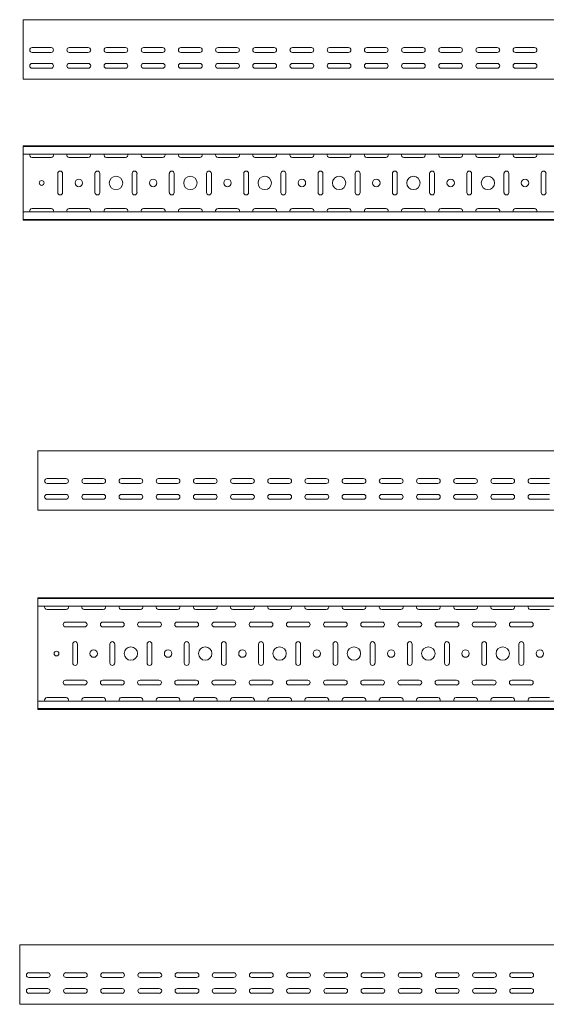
# Model space of a CAD drawing. Header units: millimetres. Extents: x -792 to 3872, y -6969 to -437.
# Tile 16 of 21: x 808 to 1516, y -1761 to -437. Entities that reach past the tile are written whole.
import ezdxf

# ---------------------------------------------------------------- set-up
doc = ezdxf.new("R2010")
doc.units = ezdxf.units.MM

msp = doc.modelspace()

# ---------------------------------------------------------------- linework, layer by layer
at = {"color": 7, "linetype": 'Continuous', "lineweight": 15}
for p, q in [((3812.4, -437.4), (812.4, -437.4)), ((812.4, -444), (812.4, -437.4)), ((812.4, -446.4), (812.4, -444)), ((812.4, -450), (812.4, -446.4)), ((812.4, -451.7), (812.4, -450)), ((812.4, -514.9), (812.4, -451.7)), ((824.6, -474.9), (850.1, -474.9)), ((874.6, -474.9), (900.1, -474.9)), ((924.6, -474.9), (950.1, -474.9)), ((974.6, -474.9), (1000.1, -474.9)), ((1024.6, -474.9), (1050.1, -474.9)), ((1074.6, -474.9), (1100.1, -474.9)), ((1124.6, -474.9), (1150.1, -474.9)), ((1174.6, -474.9), (1200.1, -474.9)), ((1224.6, -474.9), (1250.1, -474.9)), ((1274.6, -474.9), (1300.1, -474.9)), ((1324.6, -474.9), (1350.1, -474.9)), ((1374.6, -474.9), (1400.1, -474.9)), ((1424.6, -474.9), (1450.1, -474.9)), ((1474.6, -474.9), (1500.1, -474.9)), ((850.1, -481.4), (824.6, -481.4)), ((900.1, -481.4), (874.6, -481.4)), ((950.1, -481.4), (924.6, -481.4)), ((1000.1, -481.4), (974.6, -481.4)), ((1050.1, -481.4), (1024.6, -481.4)), ((1100.1, -481.4), (1074.6, -481.4)), ((1150.1, -481.4), (1124.6, -481.4)), ((1200.1, -481.4), (1174.6, -481.4)), ((1250.1, -481.4), (1224.6, -481.4)), ((1300.1, -481.4), (1274.6, -481.4)), ((1350.1, -481.4), (1324.6, -481.4)), ((1400.1, -481.4), (1374.6, -481.4)), ((1450.1, -481.4), (1424.6, -481.4)), ((1500.1, -481.4), (1474.6, -481.4)), ((824.6, -496.1), (850.1, -496.1)), ((850.1, -502.6), (824.6, -502.6)), ((874.6, -496.1), (900.1, -496.1)), ((900.1, -502.6), (874.6, -502.6)), ((924.6, -496.1), (950.1, -496.1)), ((950.1, -502.6), (924.6, -502.6)), ((974.6, -496.1), (1000.1, -496.1)), ((1000.1, -502.6), (974.6, -502.6)), ((1024.6, -496.1), (1050.1, -496.1)), ((1050.1, -502.6), (1024.6, -502.6)), ((1074.6, -496.1), (1100.1, -496.1)), ((1100.1, -502.6), (1074.6, -502.6)), ((1124.6, -496.1), (1150.1, -496.1)), ((1150.1, -502.6), (1124.6, -502.6)), ((1174.6, -496.1), (1200.1, -496.1)), ((1200.1, -502.6), (1174.6, -502.6)), ((1224.6, -496.1), (1250.1, -496.1)), ((1250.1, -502.6), (1224.6, -502.6)), ((1274.6, -496.1), (1300.1, -496.1)), ((1300.1, -502.6), (1274.6, -502.6)), ((1324.6, -496.1), (1350.1, -496.1)), ((1350.1, -502.6), (1324.6, -502.6)), ((1374.6, -496.1), (1400.1, -496.1)), ((1400.1, -502.6), (1374.6, -502.6)), ((1424.6, -496.1), (1450.1, -496.1)), ((1450.1, -502.6), (1424.6, -502.6)), ((1474.6, -496.1), (1500.1, -496.1)), ((1500.1, -502.6), (1474.6, -502.6)), ((812.4, -517.4), (812.4, -514.9)), ((3812.4, -517.4), (812.4, -517.4)), ((3812.4, -606.8), (812.4, -606.8)), ((812.4, -607.8), (812.4, -606.8)), ((3812.4, -607.8), (812.4, -607.8)), ((812.4, -616.3), (812.4, -607.8)), ((812.4, -618), (812.4, -616.3)), ((3812.4, -618), (812.4, -618)), ((812.4, -618), (812.4, -695.6)), ((824.6, -622.6), (850.1, -622.6)), ((874.6, -622.6), (900.1, -622.6)), ((924.6, -622.6), (950.1, -622.6)), ((974.6, -622.6), (1000.1, -622.6)), ((1024.6, -622.6), (1050.1, -622.6)), ((1074.6, -622.6), (1100.1, -622.6)), ((1124.6, -622.6), (1150.1, -622.6)), ((1174.6, -622.6), (1200.1, -622.6)), ((1224.6, -622.6), (1250.1, -622.6)), ((1274.6, -622.6), (1300.1, -622.6)), ((1324.6, -622.6), (1350.1, -622.6)), ((1374.6, -622.6), (1400.1, -622.6)), ((1424.6, -622.6), (1450.1, -622.6)), ((1474.6, -622.6), (1500.1, -622.6)), ((859.1, -644.1), (859.1, -669.6)), ((865.6, -669.6), (865.6, -644.1)), ((909.1, -644.1), (909.1, -669.6)), ((915.6, -669.6), (915.6, -644.1)), ((959.1, -644.1), (959.1, -669.6)), ((965.6, -669.6), (965.6, -644.1)), ((1009.1, -644.1), (1009.1, -669.6)), ((1015.6, -669.6), (1015.6, -644.1)), ((1059.1, -644.1), (1059.1, -669.6)), ((1065.6, -669.6), (1065.6, -644.1)), ((1109.1, -644.1), (1109.1, -669.6)), ((1115.6, -669.6), (1115.6, -644.1)), ((1159.1, -644.1), (1159.1, -669.6)), ((1165.6, -669.6), (1165.6, -644.1)), ((1209.1, -644.1), (1209.1, -669.6)), ((1215.6, -669.6), (1215.6, -644.1)), ((1259.1, -644.1), (1259.1, -669.6)), ((1265.6, -669.6), (1265.6, -644.1)), ((1309.1, -644.1), (1309.1, -669.6)), ((1315.6, -669.6), (1315.6, -644.1)), ((1359.1, -644.1), (1359.1, -669.6)), ((1365.6, -669.6), (1365.6, -644.1)), ((1409.1, -644.1), (1409.1, -669.6)), ((1415.6, -669.6), (1415.6, -644.1)), ((1459.1, -644.1), (1459.1, -669.6)), ((1465.6, -669.6), (1465.6, -644.1)), ((1509.1, -644.1), (1509.1, -669.6)), ((1515.6, -669.6), (1515.6, -644.1)), ((3812.4, -695.6), (812.4, -695.6)), ((812.4, -697.4), (812.4, -695.6)), ((812.4, -705.8), (812.4, -697.4)), ((850.1, -691.1), (824.6, -691.1)), ((900.1, -691.1), (874.6, -691.1)), ((950.1, -691.1), (924.6, -691.1)), ((1000.1, -691.1), (974.6, -691.1)), ((1050.1, -691.1), (1024.6, -691.1)), ((1100.1, -691.1), (1074.6, -691.1)), ((1150.1, -691.1), (1124.6, -691.1)), ((1200.1, -691.1), (1174.6, -691.1)), ((1250.1, -691.1), (1224.6, -691.1)), ((1300.1, -691.1), (1274.6, -691.1)), ((1350.1, -691.1), (1324.6, -691.1)), ((1400.1, -691.1), (1374.6, -691.1)), ((1450.1, -691.1), (1424.6, -691.1)), ((1500.1, -691.1), (1474.6, -691.1)), ((812.4, -705.8), (3812.4, -705.8)), ((812.4, -706.8), (812.4, -705.8)), ((3812.4, -706.8), (812.4, -706.8)), ((3832.4, -1016.7), (832.4, -1016.7)), ((832.4, -1023.3), (832.4, -1016.7)), ((832.4, -1025.7), (832.4, -1023.3)), ((832.4, -1029.2), (832.4, -1025.7)), ((832.4, -1031), (832.4, -1029.2)), ((832.4, -1094.2), (832.4, -1031)), ((844.7, -1054.2), (870.2, -1054.2)), ((894.7, -1054.2), (920.2, -1054.2)), ((944.7, -1054.2), (970.2, -1054.2)), ((994.7, -1054.2), (1020.2, -1054.2)), ((1044.7, -1054.2), (1070.2, -1054.2)), ((1094.7, -1054.2), (1120.2, -1054.2)), ((1144.7, -1054.2), (1170.2, -1054.2)), ((1194.7, -1054.2), (1220.2, -1054.2)), ((1244.7, -1054.2), (1270.2, -1054.2)), ((1294.7, -1054.2), (1320.2, -1054.2)), ((1344.7, -1054.2), (1370.2, -1054.2)), ((1394.7, -1054.2), (1420.2, -1054.2)), ((1444.7, -1054.2), (1470.2, -1054.2)), ((1494.7, -1054.2), (1520.2, -1054.2)), ((870.2, -1060.7), (844.7, -1060.7)), ((920.2, -1060.7), (894.7, -1060.7)), ((970.2, -1060.7), (944.7, -1060.7)), ((1020.2, -1060.7), (994.7, -1060.7)), ((1070.2, -1060.7), (1044.7, -1060.7)), ((1120.2, -1060.7), (1094.7, -1060.7)), ((1170.2, -1060.7), (1144.7, -1060.7)), ((1220.2, -1060.7), (1194.7, -1060.7)), ((1270.2, -1060.7), (1244.7, -1060.7)), ((1320.2, -1060.7), (1294.7, -1060.7)), ((1370.2, -1060.7), (1344.7, -1060.7)), ((1420.2, -1060.7), (1394.7, -1060.7)), ((1470.2, -1060.7), (1444.7, -1060.7)), ((1520.2, -1060.7), (1494.7, -1060.7)), ((844.7, -1075.4), (870.2, -1075.4)), ((870.2, -1081.9), (844.7, -1081.9)), ((894.7, -1075.4), (920.2, -1075.4)), ((920.2, -1081.9), (894.7, -1081.9)), ((944.7, -1075.4), (970.2, -1075.4)), ((970.2, -1081.9), (944.7, -1081.9)), ((994.7, -1075.4), (1020.2, -1075.4)), ((1020.2, -1081.9), (994.7, -1081.9)), ((1044.7, -1075.4), (1070.2, -1075.4)), ((1070.2, -1081.9), (1044.7, -1081.9)), ((1094.7, -1075.4), (1120.2, -1075.4)), ((1120.2, -1081.9), (1094.7, -1081.9)), ((1144.7, -1075.4), (1170.2, -1075.4)), ((1170.2, -1081.9), (1144.7, -1081.9)), ((1194.7, -1075.4), (1220.2, -1075.4)), ((1220.2, -1081.9), (1194.7, -1081.9)), ((1244.7, -1075.4), (1270.2, -1075.4)), ((1270.2, -1081.9), (1244.7, -1081.9)), ((1294.7, -1075.4), (1320.2, -1075.4)), ((1320.2, -1081.9), (1294.7, -1081.9)), ((1344.7, -1075.4), (1370.2, -1075.4)), ((1370.2, -1081.9), (1344.7, -1081.9)), ((1394.7, -1075.4), (1420.2, -1075.4)), ((1420.2, -1081.9), (1394.7, -1081.9)), ((1444.7, -1075.4), (1470.2, -1075.4)), ((1470.2, -1081.9), (1444.7, -1081.9)), ((1494.7, -1075.4), (1520.2, -1075.4)), ((1520.2, -1081.9), (1494.7, -1081.9)), ((832.4, -1096.7), (832.4, -1094.2)), ((3832.4, -1096.7), (832.4, -1096.7)), ((3832.4, -1214.3), (832.4, -1214.3)), ((832.4, -1215.3), (832.4, -1214.3)), ((3832.4, -1215.3), (832.4, -1215.3)), ((832.4, -1223.7), (832.4, -1215.3)), ((832.4, -1225.5), (832.4, -1223.7)), ((3832.4, -1225.5), (832.4, -1225.5)), ((832.4, -1225.5), (832.4, -1353.1)), ((844.7, -1230), (870.2, -1230)), ((894.7, -1230), (920.2, -1230)), ((944.7, -1230), (970.2, -1230)), ((994.7, -1230), (1020.2, -1230)), ((1044.7, -1230), (1070.2, -1230)), ((1094.7, -1230), (1120.2, -1230)), ((1144.7, -1230), (1170.2, -1230)), ((1194.7, -1230), (1220.2, -1230)), ((1244.7, -1230), (1270.2, -1230)), ((1294.7, -1230), (1320.2, -1230)), ((1344.7, -1230), (1370.2, -1230)), ((1394.7, -1230), (1420.2, -1230)), ((1444.7, -1230), (1470.2, -1230)), ((1494.7, -1230), (1520.2, -1230)), ((895.2, -1247), (869.7, -1247)), ((869.7, -1253.5), (895.2, -1253.5)), ((945.2, -1247), (919.7, -1247)), ((919.7, -1253.5), (945.2, -1253.5)), ((995.2, -1247), (969.7, -1247)), ((969.7, -1253.5), (995.2, -1253.5)), ((1045.2, -1247), (1019.7, -1247)), ((1019.7, -1253.5), (1045.2, -1253.5)), ((1095.2, -1247), (1069.7, -1247)), ((1069.7, -1253.5), (1095.2, -1253.5)), ((1145.2, -1247), (1119.7, -1247)), ((1119.7, -1253.5), (1145.2, -1253.5)), ((1195.2, -1247), (1169.7, -1247)), ((1169.7, -1253.5), (1195.2, -1253.5)), ((1245.2, -1247), (1219.7, -1247)), ((1219.7, -1253.5), (1245.2, -1253.5)), ((1295.2, -1247), (1269.7, -1247)), ((1269.7, -1253.5), (1295.2, -1253.5)), ((1345.2, -1247), (1319.7, -1247)), ((1319.7, -1253.5), (1345.2, -1253.5)), ((1395.2, -1247), (1369.7, -1247)), ((1369.7, -1253.5), (1395.2, -1253.5)), ((1445.2, -1247), (1419.7, -1247)), ((1419.7, -1253.5), (1445.2, -1253.5)), ((1495.2, -1247), (1469.7, -1247)), ((1469.7, -1253.5), (1495.2, -1253.5)), ((879.2, -1276.5), (879.2, -1302)), ((885.7, -1302), (885.7, -1276.5)), ((929.2, -1276.5), (929.2, -1302)), ((935.7, -1302), (935.7, -1276.5)), ((979.2, -1276.5), (979.2, -1302)), ((985.7, -1302), (985.7, -1276.5)), ((1029.2, -1276.5), (1029.2, -1302)), ((1035.7, -1302), (1035.7, -1276.5)), ((1079.2, -1276.5), (1079.2, -1302)), ((1085.7, -1302), (1085.7, -1276.5)), ((1129.2, -1276.5), (1129.2, -1302)), ((1135.7, -1302), (1135.7, -1276.5)), ((1179.2, -1276.5), (1179.2, -1302)), ((1185.7, -1302), (1185.7, -1276.5)), ((1229.2, -1276.5), (1229.2, -1302)), ((1235.7, -1302), (1235.7, -1276.5)), ((1279.2, -1276.5), (1279.2, -1302)), ((1285.7, -1302), (1285.7, -1276.5)), ((1329.2, -1276.5), (1329.2, -1302)), ((1335.7, -1302), (1335.7, -1276.5)), ((1379.2, -1276.5), (1379.2, -1302)), ((1385.7, -1302), (1385.7, -1276.5)), ((1429.2, -1276.5), (1429.2, -1302)), ((1435.7, -1302), (1435.7, -1276.5)), ((1479.2, -1276.5), (1479.2, -1302)), ((1485.7, -1302), (1485.7, -1276.5)), ((895.2, -1325), (869.7, -1325)), ((869.7, -1331.5), (895.2, -1331.5)), ((945.2, -1325), (919.7, -1325)), ((919.7, -1331.5), (945.2, -1331.5)), ((995.2, -1325), (969.7, -1325)), ((969.7, -1331.5), (995.2, -1331.5)), ((1045.2, -1325), (1019.7, -1325)), ((1019.7, -1331.5), (1045.2, -1331.5)), ((1095.2, -1325), (1069.7, -1325)), ((1069.7, -1331.5), (1095.2, -1331.5)), ((1145.2, -1325), (1119.7, -1325)), ((1119.7, -1331.5), (1145.2, -1331.5)), ((1195.2, -1325), (1169.7, -1325)), ((1169.7, -1331.5), (1195.2, -1331.5)), ((1245.2, -1325), (1219.7, -1325)), ((1219.7, -1331.5), (1245.2, -1331.5)), ((1295.2, -1325), (1269.7, -1325)), ((1269.7, -1331.5), (1295.2, -1331.5)), ((1345.2, -1325), (1319.7, -1325)), ((1319.7, -1331.5), (1345.2, -1331.5)), ((1395.2, -1325), (1369.7, -1325)), ((1369.7, -1331.5), (1395.2, -1331.5)), ((1445.2, -1325), (1419.7, -1325)), ((1419.7, -1331.5), (1445.2, -1331.5)), ((1495.2, -1325), (1469.7, -1325)), ((1469.7, -1331.5), (1495.2, -1331.5)), ((870.2, -1348.5), (844.7, -1348.5)), ((920.2, -1348.5), (894.7, -1348.5)), ((970.2, -1348.5), (944.7, -1348.5)), ((1020.2, -1348.5), (994.7, -1348.5)), ((1070.2, -1348.5), (1044.7, -1348.5)), ((1120.2, -1348.5), (1094.7, -1348.5)), ((1170.2, -1348.5), (1144.7, -1348.5)), ((1220.2, -1348.5), (1194.7, -1348.5)), ((1270.2, -1348.5), (1244.7, -1348.5)), ((1320.2, -1348.5), (1294.7, -1348.5)), ((1370.2, -1348.5), (1344.7, -1348.5)), ((1420.2, -1348.5), (1394.7, -1348.5)), ((1470.2, -1348.5), (1444.7, -1348.5)), ((1520.2, -1348.5), (1494.7, -1348.5)), ((3832.4, -1353.1), (832.4, -1353.1)), ((832.4, -1354.8), (832.4, -1353.1)), ((832.4, -1363.3), (832.4, -1354.8)), ((832.4, -1363.3), (3832.4, -1363.3)), ((832.4, -1364.3), (832.4, -1363.3)), ((3832.4, -1364.3), (832.4, -1364.3)), ((3807.9, -1680.7), (807.9, -1680.7)), ((807.9, -1687.3), (807.9, -1680.7)), ((807.9, -1689.7), (807.9, -1687.3)), ((807.9, -1693.3), (807.9, -1689.7)), ((807.9, -1695), (807.9, -1693.3)), ((807.9, -1758.2), (807.9, -1695)), ((820.1, -1718.2), (845.6, -1718.2)), ((870.1, -1718.2), (895.6, -1718.2)), ((920.1, -1718.2), (945.6, -1718.2)), ((970.1, -1718.2), (995.6, -1718.2)), ((1020.1, -1718.2), (1045.6, -1718.2)), ((1070.1, -1718.2), (1095.6, -1718.2)), ((1120.1, -1718.2), (1145.6, -1718.2)), ((1170.1, -1718.2), (1195.6, -1718.2)), ((1220.1, -1718.2), (1245.6, -1718.2)), ((1270.1, -1718.2), (1295.6, -1718.2)), ((1320.1, -1718.2), (1345.6, -1718.2)), ((1370.1, -1718.2), (1395.6, -1718.2)), ((1420.1, -1718.2), (1445.6, -1718.2)), ((1470.1, -1718.2), (1495.6, -1718.2)), ((845.6, -1724.7), (820.1, -1724.7)), ((895.6, -1724.7), (870.1, -1724.7)), ((945.6, -1724.7), (920.1, -1724.7)), ((995.6, -1724.7), (970.1, -1724.7)), ((1045.6, -1724.7), (1020.1, -1724.7)), ((1095.6, -1724.7), (1070.1, -1724.7)), ((1145.6, -1724.7), (1120.1, -1724.7)), ((1195.6, -1724.7), (1170.1, -1724.7)), ((1245.6, -1724.7), (1220.1, -1724.7)), ((1295.6, -1724.7), (1270.1, -1724.7)), ((1345.6, -1724.7), (1320.1, -1724.7)), ((1395.6, -1724.7), (1370.1, -1724.7)), ((1445.6, -1724.7), (1420.1, -1724.7)), ((1495.6, -1724.7), (1470.1, -1724.7)), ((820.1, -1739.4), (845.6, -1739.4)), ((845.6, -1745.9), (820.1, -1745.9)), ((870.1, -1739.4), (895.6, -1739.4)), ((895.6, -1745.9), (870.1, -1745.9)), ((920.1, -1739.4), (945.6, -1739.4)), ((945.6, -1745.9), (920.1, -1745.9)), ((970.1, -1739.4), (995.6, -1739.4)), ((995.6, -1745.9), (970.1, -1745.9)), ((1020.1, -1739.4), (1045.6, -1739.4)), ((1045.6, -1745.9), (1020.1, -1745.9)), ((1070.1, -1739.4), (1095.6, -1739.4)), ((1095.6, -1745.9), (1070.1, -1745.9)), ((1120.1, -1739.4), (1145.6, -1739.4)), ((1145.6, -1745.9), (1120.1, -1745.9)), ((1170.1, -1739.4), (1195.6, -1739.4)), ((1195.6, -1745.9), (1170.1, -1745.9)), ((1220.1, -1739.4), (1245.6, -1739.4)), ((1245.6, -1745.9), (1220.1, -1745.9)), ((1270.1, -1739.4), (1295.6, -1739.4)), ((1295.6, -1745.9), (1270.1, -1745.9)), ((1320.1, -1739.4), (1345.6, -1739.4)), ((1345.6, -1745.9), (1320.1, -1745.9)), ((1370.1, -1739.4), (1395.6, -1739.4)), ((1395.6, -1745.9), (1370.1, -1745.9)), ((1420.1, -1739.4), (1445.6, -1739.4)), ((1445.6, -1745.9), (1420.1, -1745.9)), ((1470.1, -1739.4), (1495.6, -1739.4)), ((1495.6, -1745.9), (1470.1, -1745.9)), ((807.9, -1760.7), (807.9, -1758.2)), ((3807.9, -1760.7), (807.9, -1760.7))]:
    msp.add_line(p, q, dxfattribs=at)
for centre, radius in [((937.4, -656.8), 9), ((1037.4, -656.8), 9), ((1137.4, -656.8), 9), ((1237.4, -656.8), 9), ((1337.4, -656.8), 9), ((1437.4, -656.8), 9), ((837.4, -656.8), 3.25), ((887.4, -656.8), 5), ((987.4, -656.8), 5), ((1087.4, -656.8), 5), ((1187.4, -656.8), 5), ((1287.4, -656.8), 5), ((1387.4, -656.8), 5), ((1487.4, -656.8), 5), ((957.4, -1289.3), 9), ((1057.4, -1289.3), 9), ((1157.4, -1289.3), 9), ((1257.4, -1289.3), 9), ((1357.4, -1289.3), 9), ((1457.4, -1289.3), 9), ((857.4, -1289.3), 3.25), ((907.4, -1289.3), 5), ((1007.4, -1289.3), 5), ((1107.4, -1289.3), 5), ((1207.4, -1289.3), 5), ((1307.4, -1289.3), 5), ((1407.4, -1289.3), 5), ((1507.4, -1289.3), 5)]:
    msp.add_circle(centre, radius, dxfattribs=at)
for centre, start, end in [((824.6, -478.1), 90, 270), ((850.1, -478.1), 270, 90), ((874.6, -478.1), 90, 270), ((900.1, -478.1), 270, 90), ((924.6, -478.1), 90, 270), ((950.1, -478.1), 270, 90), ((974.6, -478.1), 90, 270), ((1000.1, -478.1), 270, 90), ((1024.6, -478.1), 90, 270), ((1050.1, -478.1), 270, 90), ((1074.6, -478.1), 90, 270), ((1100.1, -478.1), 270, 90), ((1124.6, -478.1), 90, 270), ((1150.1, -478.1), 270, 90), ((1174.6, -478.1), 90, 270), ((1200.1, -478.1), 270, 90), ((1224.6, -478.1), 90, 270), ((1250.1, -478.1), 270, 90), ((1274.6, -478.1), 90, 270), ((1300.1, -478.1), 270, 90), ((1324.6, -478.1), 90, 270), ((1350.1, -478.1), 270, 90), ((1374.6, -478.1), 90, 270), ((1400.1, -478.1), 270, 90), ((1424.6, -478.1), 90, 270), ((1450.1, -478.1), 270, 90), ((1474.6, -478.1), 90, 270), ((1500.1, -478.1), 270, 90), ((824.6, -499.4), 90, 270), ((850.1, -499.4), 270, 90), ((874.6, -499.4), 90, 270), ((900.1, -499.4), 270, 90), ((924.6, -499.4), 90, 270), ((950.1, -499.4), 270, 90), ((974.6, -499.4), 90, 270), ((1000.1, -499.4), 270, 90), ((1024.6, -499.4), 90, 270), ((1050.1, -499.4), 270, 90), ((1074.6, -499.4), 90, 270), ((1100.1, -499.4), 270, 90), ((1124.6, -499.4), 90, 270), ((1150.1, -499.4), 270, 90), ((1174.6, -499.4), 90, 270), ((1200.1, -499.4), 270, 90), ((1224.6, -499.4), 90, 270), ((1250.1, -499.4), 270, 90), ((1274.6, -499.4), 90, 270), ((1300.1, -499.4), 270, 90), ((1324.6, -499.4), 90, 270), ((1350.1, -499.4), 270, 90), ((1374.6, -499.4), 90, 270), ((1400.1, -499.4), 270, 90), ((1424.6, -499.4), 90, 270), ((1450.1, -499.4), 270, 90), ((1474.6, -499.4), 90, 270), ((1500.1, -499.4), 270, 90), ((824.6, -619.3), 156.6479, 270), ((850.1, -619.3), 270, 23.3521), ((874.6, -619.3), 156.6479, 270), ((900.1, -619.3), 270, 23.3521), ((924.6, -619.3), 156.6479, 270), ((950.1, -619.3), 270, 23.3521), ((974.6, -619.3), 156.6479, 270), ((1000.1, -619.3), 270, 23.3521), ((1024.6, -619.3), 156.6479, 270), ((1050.1, -619.3), 270, 23.3521), ((1074.6, -619.3), 156.6479, 270), ((1100.1, -619.3), 270, 23.3521), ((1124.6, -619.3), 156.6479, 270), ((1150.1, -619.3), 270, 23.3521), ((1174.6, -619.3), 156.6479, 270), ((1200.1, -619.3), 270, 23.3521), ((1224.6, -619.3), 156.6479, 270), ((1250.1, -619.3), 270, 23.3521), ((1274.6, -619.3), 156.6479, 270), ((1300.1, -619.3), 270, 23.3521), ((1324.6, -619.3), 156.6479, 270), ((1350.1, -619.3), 270, 23.3521), ((1374.6, -619.3), 156.6479, 270), ((1400.1, -619.3), 270, 23.3521), ((1424.6, -619.3), 156.6479, 270), ((1450.1, -619.3), 270, 23.3521), ((1474.6, -619.3), 156.6479, 270), ((1500.1, -619.3), 270, 23.3521), ((862.4, -644.1), 360, 180), ((912.4, -644.1), 0, 180), ((962.4, -644.1), 360, 180), ((1012.4, -644.1), 0, 180), ((1062.4, -644.1), 360, 180), ((1112.4, -644.1), 0, 180), ((1162.4, -644.1), 360, 180), ((1212.4, -644.1), 0, 180), ((1262.4, -644.1), 360, 180), ((1312.4, -644.1), 0, 180), ((1362.4, -644.1), 360, 180), ((1412.4, -644.1), 0, 180), ((1462.4, -644.1), 360, 180), ((1512.4, -644.1), 0, 180), ((862.4, -669.6), 180, 0), ((912.4, -669.6), 180, 0), ((962.4, -669.6), 180, 0), ((1012.4, -669.6), 180, 0), ((1062.4, -669.6), 180, 0), ((1112.4, -669.6), 180, 0), ((1162.4, -669.6), 180, 0), ((1212.4, -669.6), 180, 0), ((1262.4, -669.6), 180, 0), ((1312.4, -669.6), 180, 0), ((1362.4, -669.6), 180, 0), ((1412.4, -669.6), 180, 0), ((1462.4, -669.6), 180, 0), ((1512.4, -669.6), 180, 0), ((824.6, -694.3), 90, 203.3521), ((850.1, -694.3), 336.6479, 90), ((874.6, -694.3), 90, 203.3521), ((900.1, -694.3), 336.6479, 90), ((924.6, -694.3), 90, 203.3521), ((950.1, -694.3), 336.6479, 90), ((974.6, -694.3), 90, 203.3521), ((1000.1, -694.3), 336.6479, 90), ((1024.6, -694.3), 90, 203.3521), ((1050.1, -694.3), 336.6479, 90), ((1074.6, -694.3), 90, 203.3521), ((1100.1, -694.3), 336.6479, 90), ((1124.6, -694.3), 90, 203.3521), ((1150.1, -694.3), 336.6479, 90), ((1174.6, -694.3), 90, 203.3521), ((1200.1, -694.3), 336.6479, 90), ((1224.6, -694.3), 90, 203.3521), ((1250.1, -694.3), 336.6479, 90), ((1274.6, -694.3), 90, 203.3521), ((1300.1, -694.3), 336.6479, 90), ((1324.6, -694.3), 90, 203.3521), ((1350.1, -694.3), 336.6479, 90), ((1374.6, -694.3), 90, 203.3521), ((1400.1, -694.3), 336.6479, 90), ((1424.6, -694.3), 90, 203.3521), ((1450.1, -694.3), 336.6479, 90), ((1474.6, -694.3), 90, 203.3521), ((1500.1, -694.3), 336.6479, 90), ((844.7, -1057.4), 90, 270), ((870.2, -1057.4), 270, 90), ((894.7, -1057.4), 90, 270), ((920.2, -1057.4), 270, 90), ((944.7, -1057.4), 90, 270), ((970.2, -1057.4), 270, 90), ((994.7, -1057.4), 90, 270), ((1020.2, -1057.4), 270, 90), ((1044.7, -1057.4), 90, 270), ((1070.2, -1057.4), 270, 90), ((1094.7, -1057.4), 90, 270), ((1120.2, -1057.4), 270, 90), ((1144.7, -1057.4), 90, 270), ((1170.2, -1057.4), 270, 90), ((1194.7, -1057.4), 90, 270), ((1220.2, -1057.4), 270, 90), ((1244.7, -1057.4), 90, 270), ((1270.2, -1057.4), 270, 90), ((1294.7, -1057.4), 90, 270), ((1320.2, -1057.4), 270, 90), ((1344.7, -1057.4), 90, 270), ((1370.2, -1057.4), 270, 90), ((1394.7, -1057.4), 90, 270), ((1420.2, -1057.4), 270, 90), ((1444.7, -1057.4), 90, 270), ((1470.2, -1057.4), 270, 90), ((1494.7, -1057.4), 90, 270), ((844.7, -1078.7), 90, 270), ((870.2, -1078.7), 270, 90), ((894.7, -1078.7), 90, 270), ((920.2, -1078.7), 270, 90), ((944.7, -1078.7), 90, 270), ((970.2, -1078.7), 270, 90), ((994.7, -1078.7), 90, 270), ((1020.2, -1078.7), 270, 90), ((1044.7, -1078.7), 90, 270), ((1070.2, -1078.7), 270, 90), ((1094.7, -1078.7), 90, 270), ((1120.2, -1078.7), 270, 90), ((1144.7, -1078.7), 90, 270), ((1170.2, -1078.7), 270, 90), ((1194.7, -1078.7), 90, 270), ((1220.2, -1078.7), 270, 90), ((1244.7, -1078.7), 90, 270), ((1270.2, -1078.7), 270, 90), ((1294.7, -1078.7), 90, 270), ((1320.2, -1078.7), 270, 90), ((1344.7, -1078.7), 90, 270), ((1370.2, -1078.7), 270, 90), ((1394.7, -1078.7), 90, 270), ((1420.2, -1078.7), 270, 90), ((1444.7, -1078.7), 90, 270), ((1470.2, -1078.7), 270, 90), ((1494.7, -1078.7), 90, 270), ((844.7, -1226.8), 156.6479, 270), ((870.2, -1226.8), 270, 23.3521), ((894.7, -1226.8), 156.6479, 270), ((920.2, -1226.8), 270, 23.3521), ((944.7, -1226.8), 156.6479, 270), ((970.2, -1226.8), 270, 23.3521), ((994.7, -1226.8), 156.6479, 270), ((1020.2, -1226.8), 270, 23.3521), ((1044.7, -1226.8), 156.6479, 270), ((1070.2, -1226.8), 270, 23.3521), ((1094.7, -1226.8), 156.6479, 270), ((1120.2, -1226.8), 270, 23.3521), ((1144.7, -1226.8), 156.6479, 270), ((1170.2, -1226.8), 270, 23.3521), ((1194.7, -1226.8), 156.6479, 270), ((1220.2, -1226.8), 270, 23.3521), ((1244.7, -1226.8), 156.6479, 270), ((1270.2, -1226.8), 270, 23.3521), ((1294.7, -1226.8), 156.6479, 270), ((1320.2, -1226.8), 270, 23.3521), ((1344.7, -1226.8), 156.6479, 270), ((1370.2, -1226.8), 270, 23.3521), ((1394.7, -1226.8), 156.6479, 270), ((1420.2, -1226.8), 270, 23.3521), ((1444.7, -1226.8), 156.6479, 270), ((1470.2, -1226.8), 270, 23.3521), ((1494.7, -1226.8), 156.6479, 270), ((869.7, -1250.3), 90, 270), ((895.2, -1250.3), 270, 90), ((919.7, -1250.3), 90, 270), ((945.2, -1250.3), 270, 90), ((969.7, -1250.3), 90, 270), ((995.2, -1250.3), 270, 90), ((1019.7, -1250.3), 90, 270), ((1045.2, -1250.3), 270, 90), ((1069.7, -1250.3), 90, 270), ((1095.2, -1250.3), 270, 90), ((1119.7, -1250.3), 90, 270), ((1145.2, -1250.3), 270, 90), ((1169.7, -1250.3), 90, 270), ((1195.2, -1250.3), 270, 90), ((1219.7, -1250.3), 90, 270), ((1245.2, -1250.3), 270, 90), ((1269.7, -1250.3), 90, 270), ((1295.2, -1250.3), 270, 90), ((1319.7, -1250.3), 90, 270), ((1345.2, -1250.3), 270, 90), ((1369.7, -1250.3), 90, 270), ((1395.2, -1250.3), 270, 90), ((1419.7, -1250.3), 90, 270), ((1445.2, -1250.3), 270, 90), ((1469.7, -1250.3), 90, 270), ((1495.2, -1250.3), 270, 90), ((882.4, -1276.5), 360, 180), ((932.4, -1276.5), 0, 180), ((982.4, -1276.5), 360, 180), ((1032.4, -1276.5), 0, 180), ((1082.4, -1276.5), 360, 180), ((1132.4, -1276.5), 0, 180), ((1182.4, -1276.5), 360, 180), ((1232.4, -1276.5), 0, 180), ((1282.4, -1276.5), 360, 180), ((1332.4, -1276.5), 0, 180), ((1382.4, -1276.5), 360, 180), ((1432.4, -1276.5), 0, 180), ((1482.4, -1276.5), 360, 180), ((882.4, -1302), 180, 0), ((932.4, -1302), 180, 0), ((982.4, -1302), 180, 0), ((1032.4, -1302), 180, 0), ((1082.4, -1302), 180, 0), ((1132.4, -1302), 180, 0), ((1182.4, -1302), 180, 0), ((1232.4, -1302), 180, 0), ((1282.4, -1302), 180, 0), ((1332.4, -1302), 180, 0), ((1382.4, -1302), 180, 0), ((1432.4, -1302), 180, 0), ((1482.4, -1302), 180, 0), ((869.7, -1328.3), 90, 270), ((895.2, -1328.3), 270, 90), ((919.7, -1328.3), 90, 270), ((945.2, -1328.3), 270, 90), ((969.7, -1328.3), 90, 270), ((995.2, -1328.3), 270, 90), ((1019.7, -1328.3), 90, 270), ((1045.2, -1328.3), 270, 90), ((1069.7, -1328.3), 90, 270), ((1095.2, -1328.3), 270, 90), ((1119.7, -1328.3), 90, 270), ((1145.2, -1328.3), 270, 90), ((1169.7, -1328.3), 90, 270), ((1195.2, -1328.3), 270, 90), ((1219.7, -1328.3), 90, 270), ((1245.2, -1328.3), 270, 90), ((1269.7, -1328.3), 90, 270), ((1295.2, -1328.3), 270, 90), ((1319.7, -1328.3), 90, 270), ((1345.2, -1328.3), 270, 90), ((1369.7, -1328.3), 90, 270), ((1395.2, -1328.3), 270, 90), ((1419.7, -1328.3), 90, 270), ((1445.2, -1328.3), 270, 90), ((1469.7, -1328.3), 90, 270), ((1495.2, -1328.3), 270, 90), ((844.7, -1351.8), 90, 203.3521), ((870.2, -1351.8), 336.6479, 90), ((894.7, -1351.8), 90, 203.3521), ((920.2, -1351.8), 336.6479, 90), ((944.7, -1351.8), 90, 203.3521), ((970.2, -1351.8), 336.6479, 90), ((994.7, -1351.8), 90, 203.3521), ((1020.2, -1351.8), 336.6479, 90), ((1044.7, -1351.8), 90, 203.3521), ((1070.2, -1351.8), 336.6479, 90), ((1094.7, -1351.8), 90, 203.3521), ((1120.2, -1351.8), 336.6479, 90), ((1144.7, -1351.8), 90, 203.3521), ((1170.2, -1351.8), 336.6479, 90), ((1194.7, -1351.8), 90, 203.3521), ((1220.2, -1351.8), 336.6479, 90), ((1244.7, -1351.8), 90, 203.3521), ((1270.2, -1351.8), 336.6479, 90), ((1294.7, -1351.8), 90, 203.3521), ((1320.2, -1351.8), 336.6479, 90), ((1344.7, -1351.8), 90, 203.3521), ((1370.2, -1351.8), 336.6479, 90), ((1394.7, -1351.8), 90, 203.3521), ((1420.2, -1351.8), 336.6479, 90), ((1444.7, -1351.8), 90, 203.3521), ((1470.2, -1351.8), 336.6479, 90), ((1494.7, -1351.8), 90, 203.3521), ((820.1, -1721.4), 90, 270), ((845.6, -1721.4), 270, 90), ((870.1, -1721.4), 90, 270), ((895.6, -1721.4), 270, 90), ((920.1, -1721.4), 90, 270), ((945.6, -1721.4), 270, 90), ((970.1, -1721.4), 90, 270), ((995.6, -1721.4), 270, 90), ((1020.1, -1721.4), 90, 270), ((1045.6, -1721.4), 270, 90), ((1070.1, -1721.4), 90, 270), ((1095.6, -1721.4), 270, 90), ((1120.1, -1721.4), 90, 270), ((1145.6, -1721.4), 270, 90), ((1170.1, -1721.4), 90, 270), ((1195.6, -1721.4), 270, 90), ((1220.1, -1721.4), 90, 270), ((1245.6, -1721.4), 270, 90), ((1270.1, -1721.4), 90, 270), ((1295.6, -1721.4), 270, 90), ((1320.1, -1721.4), 90, 270), ((1345.6, -1721.4), 270, 90), ((1370.1, -1721.4), 90, 270), ((1395.6, -1721.4), 270, 90), ((1420.1, -1721.4), 90, 270), ((1445.6, -1721.4), 270, 90), ((1470.1, -1721.4), 90, 270), ((1495.6, -1721.4), 270, 90), ((820.1, -1742.7), 90, 270), ((845.6, -1742.7), 270, 90), ((870.1, -1742.7), 90, 270), ((895.6, -1742.7), 270, 90), ((920.1, -1742.7), 90, 270), ((945.6, -1742.7), 270, 90), ((970.1, -1742.7), 90, 270), ((995.6, -1742.7), 270, 90), ((1020.1, -1742.7), 90, 270), ((1045.6, -1742.7), 270, 90), ((1070.1, -1742.7), 90, 270), ((1095.6, -1742.7), 270, 90), ((1120.1, -1742.7), 90, 270), ((1145.6, -1742.7), 270, 90), ((1170.1, -1742.7), 90, 270), ((1195.6, -1742.7), 270, 90), ((1220.1, -1742.7), 90, 270), ((1245.6, -1742.7), 270, 90), ((1270.1, -1742.7), 90, 270), ((1295.6, -1742.7), 270, 90), ((1320.1, -1742.7), 90, 270), ((1345.6, -1742.7), 270, 90), ((1370.1, -1742.7), 90, 270), ((1395.6, -1742.7), 270, 90), ((1420.1, -1742.7), 90, 270), ((1445.6, -1742.7), 270, 90), ((1470.1, -1742.7), 90, 270), ((1495.6, -1742.7), 270, 90)]:
    msp.add_arc(centre, 3.25, start, end, dxfattribs=at)

doc.saveas('drawing.dxf')
